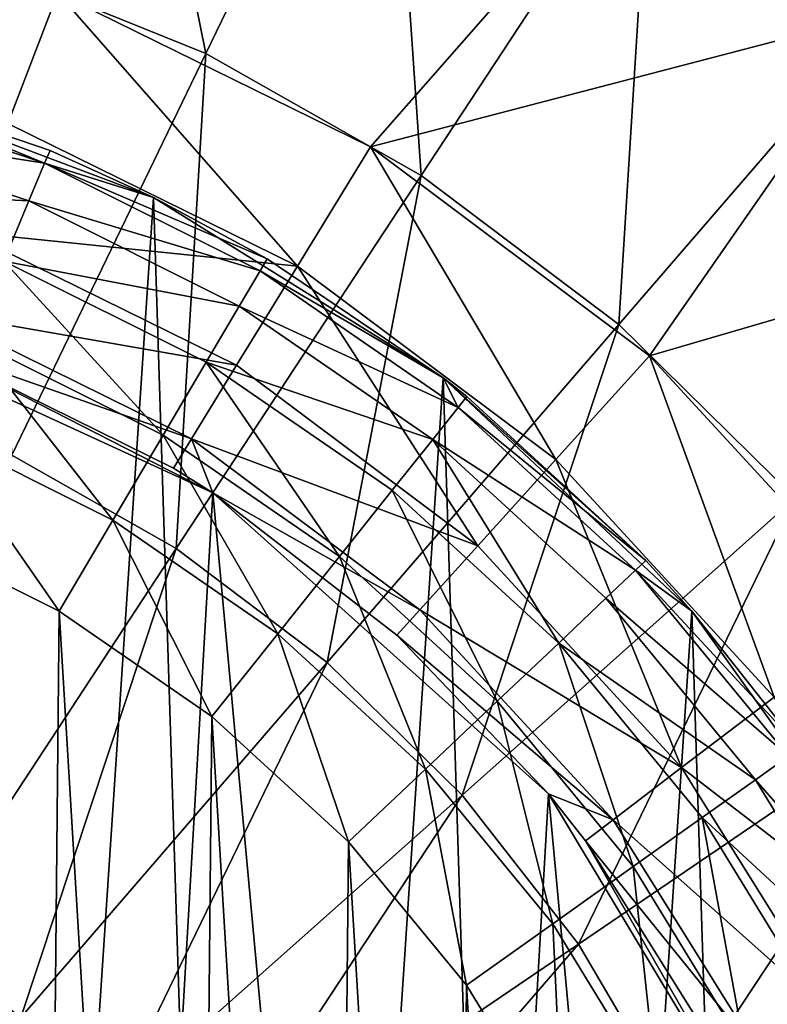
# Model space of a CAD drawing. Header units: millimetres. Extents: x 64 to 3333, y 103 to 3347.
# Tile 232 of 256: x 2326 to 2335, y 3309 to 3321. Entities that reach past the tile are written whole.
import ezdxf

# ---------------------------------------------------------------- set-up
doc = ezdxf.new("R2010")
doc.units = ezdxf.units.MM
doc.header["$LTSCALE"] = 25.4
doc.layers.get('0').update_dxf_attribs({"true_color": 0xff5454})

# ---------------------------------------------------------------- blocks, each defined once
blk = doc.blocks.new('SPIDER-6785-9743.STL')
at = {"color": 7, "true_color": 0xffffff}
mesh = blk.add_polyface(dxfattribs=at)
corners = [(2326.776, 3326.309, 23.083), (2327.981, 3320.345, 19.854), (2325.179, 3321.48, 19.854), (2330.194, 3324.925, 23.083)]
mesh.append_faces([[corners[k] for k in face] for face in [(0, 1, 2), (1, 0, 3)]], dxfattribs={"vtx0": -1, "color": 7})
mesh = blk.add_polyface(dxfattribs=at)
corners = [(2330.194, 3324.925, 23.083), (2330.611, 3318.855, 19.854), (2327.981, 3320.345, 19.854), (2333.403, 3323.106, 23.083)]
mesh.append_faces([[corners[k] for k in face] for face in [(0, 1, 2), (1, 0, 3)]], dxfattribs={"vtx0": -1, "color": 7})
mesh = blk.add_polyface(dxfattribs=at)
corners = [(2333.385, 3323.079, 100.694), (2326.172, 3321.089, 103.919), (2329.991, 3319.207, 103.919)]
mesh.append_faces([[corners[k] for k in face] for face in [(0, 1, 2)]], dxfattribs={"color": 7})
mesh = blk.add_polyface(dxfattribs=at)
corners = [(2336.325, 3320.859, 100.694), (2333.385, 3323.079, 100.694), (2329.991, 3319.207, 103.919)]
mesh.append_faces([[corners[k] for k in face] for face in [(0, 1, 2)]], dxfattribs={"color": 7})
mesh = blk.add_polyface(dxfattribs=at)
corners = [(2333.403, 3323.106, 23.083), (2333.023, 3317.034, 19.854), (2330.611, 3318.855, 19.854), (2336.346, 3320.884, 23.083)]
mesh.append_faces([[corners[k] for k in face] for face in [(0, 1, 2), (1, 0, 3)]], dxfattribs={"vtx0": -1, "color": 7})
mesh = blk.add_polyface(dxfattribs=at)
corners = [(2325.561, 3319.493, 105.177), (2322.072, 3322.238, 103.919), (2321.764, 3320.556, 105.177), (2326.172, 3321.089, 103.919)]
mesh.append_faces([[corners[k] for k in face] for face in [(0, 1, 2), (1, 0, 3)]], dxfattribs={"vtx0": -1, "color": 7})
mesh = blk.add_polyface(dxfattribs=at)
corners = [(2325.179, 3321.48, 19.854), (2325.609, 3315.438, 17.288), (2323.468, 3316.305, 17.288), (2327.981, 3320.345, 19.854)]
mesh.append_faces([[corners[k] for k in face] for face in [(0, 1, 2), (1, 0, 3)]], dxfattribs={"vtx0": -1, "color": 7})
mesh = blk.add_polyface(dxfattribs=at)
corners = [(2329.097, 3317.75, 105.177), (2326.172, 3321.089, 103.919), (2325.561, 3319.493, 105.177), (2329.991, 3319.207, 103.919)]
mesh.append_faces([[corners[k] for k in face] for face in [(0, 1, 2), (1, 0, 3)]], dxfattribs={"vtx0": -1, "color": 7})
mesh = blk.add_polyface(dxfattribs=at)
corners = [(2336.346, 3320.884, 23.083), (2335.177, 3314.913, 19.854), (2333.023, 3317.034, 19.854), (2338.975, 3318.297, 23.083)]
mesh.append_faces([[corners[k] for k in face] for face in [(0, 1, 2), (1, 0, 3)]], dxfattribs={"vtx0": -1, "color": 7})
mesh = blk.add_polyface(dxfattribs=at)
corners = [(2336.325, 3320.859, 100.694), (2329.991, 3319.207, 103.919), (2333.4, 3316.654, 103.919)]
mesh.append_faces([[corners[k] for k in face] for face in [(0, 1, 2)]], dxfattribs={"color": 7})
mesh = blk.add_polyface(dxfattribs=at)
corners = [(2338.951, 3318.275, 100.694), (2336.325, 3320.859, 100.694), (2333.4, 3316.654, 103.919)]
mesh.append_faces([[corners[k] for k in face] for face in [(0, 1, 2)]], dxfattribs={"color": 7})
at = {"color": 0}
mesh = blk.add_polyface(dxfattribs=at)
corners = [(2297.404, 3305.059, 114.71), (2296.853, 3296.786, 114.71), (2296.721, 3300.95, 114.71), (2297.795, 3292.728, 114.71), (2298.875, 3308.956, 114.71), (2299.511, 3288.932, 114.71), (2301.078, 3312.492, 114.71), (2301.934, 3285.544, 114.71), (2303.929, 3315.529, 114.71), (2304.971, 3282.693, 114.71), (2307.317, 3317.952, 114.71), (2308.507, 3280.49, 114.71), (2311.114, 3319.668, 114.71), (2312.404, 3279.018, 114.71), (2315.171, 3320.61, 114.71), (2316.513, 3278.336, 114.71), (2319.335, 3320.742, 114.71), (2320.677, 3278.468, 114.71), (2323.444, 3320.059, 114.71), (2324.735, 3279.41, 114.71), (2327.342, 3318.588, 114.71), (2328.531, 3281.125, 114.71), (2330.877, 3316.385, 114.71), (2331.919, 3283.548, 114.71), (2333.915, 3313.534, 114.71), (2334.77, 3286.586, 114.71), (2336.338, 3310.146, 114.71), (2336.973, 3290.121, 114.71), (2338.053, 3306.35, 114.71), (2338.445, 3294.019, 114.71), (2338.995, 3302.292, 114.71), (2339.127, 3298.128, 114.71)]
mesh.append_faces([[corners[k] for k in face] for face in [(0, 1, 2), (29, 30, 31)]], dxfattribs={"vtx0": -1, "color": 0})
mesh.append_faces([[corners[k] for k in face] for face in [(1, 0, 3), (3, 4, 5), (5, 6, 7), (7, 8, 9), (9, 10, 11), (11, 12, 13), (13, 14, 15), (15, 16, 17), (17, 18, 19), (19, 20, 21), (21, 22, 23), (23, 24, 25), (25, 26, 27), (27, 28, 29)]], dxfattribs={"vtx0": -1, "vtx1": -1, "color": 0})
mesh.append_faces([[corners[k] for k in face] for face in [(3, 0, 4), (5, 4, 6), (7, 6, 8), (9, 8, 10), (11, 10, 12), (13, 12, 14), (15, 14, 16), (17, 16, 18), (19, 18, 20), (21, 20, 22), (23, 22, 24), (25, 24, 26), (27, 26, 28), (29, 28, 30)]], dxfattribs={"vtx0": -1, "vtx2": -1, "color": 0})
at = {"color": 7, "true_color": 0xffffff}
mesh = blk.add_polyface(dxfattribs=at)
corners = [(2327.981, 3320.345, 19.854), (2327.618, 3314.299, 17.288), (2325.609, 3315.438, 17.288), (2330.611, 3318.855, 19.854)]
mesh.append_faces([[corners[k] for k in face] for face in [(0, 1, 2), (1, 0, 3)]], dxfattribs={"vtx0": -1, "color": 7})
at = {"color": 0}
mesh = blk.add_polyface(dxfattribs=at)
corners = [(2326.01, 3319.006, 176.004), (2323.444, 3320.059, 174.71), (2323.222, 3319.942, 176.004)]
mesh.append_faces([[corners[k] for k in face] for face in [(0, 1, 2)]], dxfattribs={"color": 0})
mesh = blk.add_polyface(dxfattribs=at)
corners = [(2326.076, 3319.163, 174.71), (2327.342, 3318.588, 114.71), (2323.444, 3320.059, 114.71)]
mesh.append_faces([[corners[k] for k in face] for face in [(0, 1, 2)]], dxfattribs={"color": 0})
mesh = blk.add_polyface(dxfattribs=at)
corners = [(2326.076, 3319.163, 174.71), (2323.444, 3320.059, 114.71), (2323.444, 3320.059, 174.71)]
mesh.append_faces([[corners[k] for k in face] for face in [(0, 1, 2)]], dxfattribs={"color": 0})
mesh = blk.add_polyface(dxfattribs=at)
corners = [(2326.01, 3319.006, 176.004), (2326.076, 3319.163, 174.71), (2323.444, 3320.059, 174.71)]
mesh.append_faces([[corners[k] for k in face] for face in [(0, 1, 2)]], dxfattribs={"color": 0})
mesh = blk.add_polyface(dxfattribs=at)
corners = [(2323.097, 3319.458, 177.21), (2326.01, 3319.006, 176.004), (2323.222, 3319.942, 176.004), (2325.819, 3318.545, 177.21)]
mesh.append_faces([[corners[k] for k in face] for face in [(0, 1, 2), (1, 0, 3)]], dxfattribs={"vtx0": -1, "color": 0})
mesh = blk.add_polyface(dxfattribs=at)
corners = [(2322.897, 3318.689, 178.246), (2325.819, 3318.545, 177.21), (2323.097, 3319.458, 177.21), (2325.514, 3317.811, 178.246)]
mesh.append_faces([[corners[k] for k in face] for face in [(0, 1, 2), (1, 0, 3)]], dxfattribs={"vtx0": -1, "color": 0})
at = {"color": 7, "true_color": 0xffffff}
mesh = blk.add_polyface(dxfattribs=at)
corners = [(2325.053, 3318.165, 106.87), (2329.097, 3317.75, 105.177), (2325.561, 3319.493, 105.177), (2328.354, 3316.538, 106.87)]
mesh.append_faces([[corners[k] for k in face] for face in [(0, 1, 2), (1, 0, 3)]], dxfattribs={"vtx0": -1, "color": 7})
mesh = blk.add_polyface(dxfattribs=at)
corners = [(2332.253, 3315.386, 105.177), (2329.991, 3319.207, 103.919), (2329.097, 3317.75, 105.177), (2333.4, 3316.654, 103.919)]
mesh.append_faces([[corners[k] for k in face] for face in [(0, 1, 2), (1, 0, 3)]], dxfattribs={"vtx0": -1, "color": 7})
at = {"color": 0}
mesh = blk.add_polyface(dxfattribs=at)
corners = [(2326.01, 3319.006, 176.004), (2327.342, 3318.588, 174.71), (2326.076, 3319.163, 174.71)]
mesh.append_faces([[corners[k] for k in face] for face in [(0, 1, 2)]], dxfattribs={"color": 0})
mesh = blk.add_polyface(dxfattribs=at)
corners = [(2327.342, 3318.588, 174.71), (2327.342, 3318.588, 114.71), (2326.076, 3319.163, 174.71)]
mesh.append_faces([[corners[k] for k in face] for face in [(0, 1, 2)]], dxfattribs={"color": 0})
mesh = blk.add_polyface(dxfattribs=at)
corners = [(2325.819, 3318.545, 177.21), (2328.641, 3317.691, 176.004), (2326.01, 3319.006, 176.004), (2328.387, 3317.261, 177.21)]
mesh.append_faces([[corners[k] for k in face] for face in [(0, 1, 2), (1, 0, 3)]], dxfattribs={"vtx0": -1, "color": 0})
mesh = blk.add_polyface(dxfattribs=at)
corners = [(2328.641, 3317.691, 176.004), (2328.728, 3317.838, 174.71), (2326.01, 3319.006, 176.004)]
mesh.append_faces([[corners[k] for k in face] for face in [(0, 1, 2)]], dxfattribs={"color": 0})
mesh = blk.add_polyface(dxfattribs=at)
corners = [(2326.01, 3319.006, 176.004), (2328.728, 3317.838, 174.71), (2327.342, 3318.588, 174.71)]
mesh.append_faces([[corners[k] for k in face] for face in [(0, 1, 2)]], dxfattribs={"color": 0})
at = {"color": 7, "true_color": 0xffffff}
mesh = blk.add_polyface(dxfattribs=at)
corners = [(2330.611, 3318.855, 19.854), (2329.462, 3312.907, 17.288), (2327.618, 3314.299, 17.288), (2333.023, 3317.034, 19.854)]
mesh.append_faces([[corners[k] for k in face] for face in [(0, 1, 2), (1, 0, 3)]], dxfattribs={"vtx0": -1, "color": 7})
at = {"color": 0}
mesh = blk.add_polyface(dxfattribs=at)
corners = [(2328.728, 3317.838, 174.71), (2330.877, 3316.385, 114.71), (2327.342, 3318.588, 114.71)]
mesh.append_faces([[corners[k] for k in face] for face in [(0, 1, 2)]], dxfattribs={"color": 0})
mesh = blk.add_polyface(dxfattribs=at)
corners = [(2328.728, 3317.838, 174.71), (2327.342, 3318.588, 114.71), (2327.342, 3318.588, 174.71)]
mesh.append_faces([[corners[k] for k in face] for face in [(0, 1, 2)]], dxfattribs={"color": 0})
mesh = blk.add_polyface(dxfattribs=at)
corners = [(2325.514, 3317.811, 178.246), (2328.387, 3317.261, 177.21), (2325.819, 3318.545, 177.21), (2327.983, 3316.577, 178.246)]
mesh.append_faces([[corners[k] for k in face] for face in [(0, 1, 2), (1, 0, 3)]], dxfattribs={"vtx0": -1, "color": 0})
at = {"color": 7, "true_color": 0xffffff}
mesh = blk.add_polyface(dxfattribs=at)
corners = [(2338.951, 3318.275, 100.694), (2333.4, 3316.654, 103.919), (2336.281, 3313.519, 103.919)]
mesh.append_faces([[corners[k] for k in face] for face in [(0, 1, 2)]], dxfattribs={"color": 7})
mesh = blk.add_polyface(dxfattribs=at)
corners = [(2324.677, 3317.182, 108.956), (2328.354, 3316.538, 106.87), (2325.053, 3318.165, 106.87), (2327.803, 3315.64, 108.956)]
mesh.append_faces([[corners[k] for k in face] for face in [(0, 1, 2), (1, 0, 3)]], dxfattribs={"vtx0": -1, "color": 7})
mesh = blk.add_polyface(dxfattribs=at)
corners = [(2299.991, 3295.119, 124.919), (2300.617, 3305.989, 124.919), (2299.485, 3300.601, 124.919), (2302.091, 3290.029, 124.919), (2303.287, 3310.803, 124.919), (2305.597, 3285.785, 124.919), (2307.258, 3314.617, 124.919), (2310.199, 3282.762, 124.919), (2312.176, 3317.091, 124.919), (2315.487, 3281.231, 124.919), (2317.605, 3318.006, 124.919), (2320.992, 3281.326, 124.919), (2323.062, 3317.279, 124.919), (2326.224, 3283.039, 124.919), (2328.063, 3314.977, 124.919), (2330.719, 3286.219, 124.919), (2332.163, 3311.302, 124.919), (2334.076, 3290.582, 124.919), (2334.998, 3306.583, 124.919), (2335.999, 3295.741, 124.919), (2336.315, 3301.237, 124.919)]
mesh.append_faces([[corners[k] for k in face] for face in [(0, 1, 2), (18, 19, 20)]], dxfattribs={"vtx0": -1, "color": 7})
mesh.append_faces([[corners[k] for k in face] for face in [(1, 3, 4), (4, 5, 6), (6, 7, 8), (8, 9, 10), (10, 11, 12), (12, 13, 14), (14, 15, 16), (16, 17, 18)]], dxfattribs={"vtx0": -1, "vtx1": -1, "color": 7})
mesh.append_faces([[corners[k] for k in face] for face in [(1, 0, 3), (4, 3, 5), (6, 5, 7), (8, 7, 9), (10, 9, 11), (12, 11, 13), (14, 13, 15), (16, 15, 17), (18, 17, 19)]], dxfattribs={"vtx0": -1, "vtx2": -1, "color": 7})
at = {"color": 0}
mesh = blk.add_polyface(dxfattribs=at)
corners = [(2327.457, 3315.685, 179.04), (2325.514, 3317.811, 178.246), (2325.117, 3316.854, 179.04), (2327.983, 3316.577, 178.246)]
mesh.append_faces([[corners[k] for k in face] for face in [(0, 1, 2), (1, 0, 3)]], dxfattribs={"vtx0": -1, "color": 0})
at = {"color": 7, "true_color": 0xffffff}
mesh = blk.add_polyface(dxfattribs=at)
corners = [(2331.3, 3314.332, 106.87), (2329.097, 3317.75, 105.177), (2328.354, 3316.538, 106.87), (2332.253, 3315.386, 105.177)]
mesh.append_faces([[corners[k] for k in face] for face in [(0, 1, 2), (1, 0, 3)]], dxfattribs={"vtx0": -1, "color": 7})
at = {"color": 0}
mesh = blk.add_polyface(dxfattribs=at)
corners = [(2328.641, 3317.691, 176.004), (2330.877, 3316.385, 174.71), (2328.728, 3317.838, 174.71)]
mesh.append_faces([[corners[k] for k in face] for face in [(0, 1, 2)]], dxfattribs={"color": 0})
mesh = blk.add_polyface(dxfattribs=at)
corners = [(2330.877, 3316.385, 174.71), (2330.877, 3316.385, 114.71), (2328.728, 3317.838, 174.71)]
mesh.append_faces([[corners[k] for k in face] for face in [(0, 1, 2)]], dxfattribs={"color": 0})
mesh = blk.add_polyface(dxfattribs=at)
corners = [(2328.387, 3317.261, 177.21), (2331.063, 3316.023, 176.004), (2328.641, 3317.691, 176.004), (2330.751, 3315.632, 177.21)]
mesh.append_faces([[corners[k] for k in face] for face in [(0, 1, 2), (1, 0, 3)]], dxfattribs={"vtx0": -1, "color": 0})
mesh = blk.add_polyface(dxfattribs=at)
corners = [(2331.063, 3316.023, 176.004), (2330.877, 3316.385, 174.71), (2328.641, 3317.691, 176.004)]
mesh.append_faces([[corners[k] for k in face] for face in [(0, 1, 2)]], dxfattribs={"color": 0})
at = {"color": 7, "true_color": 0xffffff}
mesh = blk.add_polyface(dxfattribs=at)
corners = [(2328.063, 3314.977, 124.919), (2324.526, 3316.788, 110.691), (2323.062, 3317.279, 124.919)]
mesh.append_faces([[corners[k] for k in face] for face in [(0, 1, 2)]], dxfattribs={"color": 7})
at = {"color": 0}
mesh = blk.add_polyface(dxfattribs=at)
corners = [(2327.983, 3316.577, 178.246), (2330.751, 3315.632, 177.21), (2328.387, 3317.261, 177.21), (2330.256, 3315.011, 178.246)]
mesh.append_faces([[corners[k] for k in face] for face in [(0, 1, 2), (1, 0, 3)]], dxfattribs={"vtx0": -1, "color": 0})
at = {"color": 7, "true_color": 0xffffff}
mesh = blk.add_polyface(dxfattribs=at)
corners = [(2324.526, 3316.788, 110.691), (2327.803, 3315.64, 108.956), (2324.677, 3317.182, 108.956), (2327.583, 3315.281, 110.691)]
mesh.append_faces([[corners[k] for k in face] for face in [(0, 1, 2), (1, 0, 3)]], dxfattribs={"vtx0": -1, "color": 7})
mesh = blk.add_polyface(dxfattribs=at)
corners = [(2333.023, 3317.034, 19.854), (2331.108, 3311.287, 17.288), (2329.462, 3312.907, 17.288), (2335.177, 3314.913, 19.854)]
mesh.append_faces([[corners[k] for k in face] for face in [(0, 1, 2), (1, 0, 3)]], dxfattribs={"vtx0": -1, "color": 7})
mesh = blk.add_polyface(dxfattribs=at)
corners = [(2328.063, 3314.977, 124.919), (2327.583, 3315.281, 110.691), (2324.526, 3316.788, 110.691)]
mesh.append_faces([[corners[k] for k in face] for face in [(0, 1, 2)]], dxfattribs={"color": 7})
at = {"color": 0}
mesh = blk.add_polyface(dxfattribs=at)
corners = [(2326.844, 3314.646, 179.54), (2325.117, 3316.854, 179.04), (2324.654, 3315.741, 179.54), (2327.457, 3315.685, 179.04)]
mesh.append_faces([[corners[k] for k in face] for face in [(0, 1, 2), (1, 0, 3)]], dxfattribs={"vtx0": -1, "color": 0})
at = {"color": 7, "true_color": 0xffffff}
mesh = blk.add_polyface(dxfattribs=at)
corners = [(2334.921, 3312.484, 105.177), (2333.4, 3316.654, 103.919), (2332.253, 3315.386, 105.177), (2336.281, 3313.519, 103.919)]
mesh.append_faces([[corners[k] for k in face] for face in [(0, 1, 2), (1, 0, 3)]], dxfattribs={"vtx0": -1, "color": 7})
at = {"color": 0}
mesh = blk.add_polyface(dxfattribs=at)
corners = [(2329.611, 3314.201, 179.04), (2327.983, 3316.577, 178.246), (2327.457, 3315.685, 179.04), (2330.256, 3315.011, 178.246)]
mesh.append_faces([[corners[k] for k in face] for face in [(0, 1, 2), (1, 0, 3)]], dxfattribs={"vtx0": -1, "color": 0})
at = {"color": 7, "true_color": 0xffffff}
mesh = blk.add_polyface(dxfattribs=at)
corners = [(2327.803, 3315.64, 108.956), (2331.3, 3314.332, 106.87), (2328.354, 3316.538, 106.87), (2330.594, 3313.551, 108.956)]
mesh.append_faces([[corners[k] for k in face] for face in [(0, 1, 2), (1, 0, 3)]], dxfattribs={"vtx0": -1, "color": 7})
at = {"color": 0}
mesh = blk.add_polyface(dxfattribs=at)
corners = [(2331.169, 3316.156, 174.71), (2330.877, 3316.385, 114.71), (2330.877, 3316.385, 174.71)]
mesh.append_faces([[corners[k] for k in face] for face in [(0, 1, 2)]], dxfattribs={"color": 0})
mesh = blk.add_polyface(dxfattribs=at)
corners = [(2333.353, 3314.151, 174.71), (2330.877, 3316.385, 114.71), (2331.169, 3316.156, 174.71)]
mesh.append_faces([[corners[k] for k in face] for face in [(0, 1, 2)]], dxfattribs={"color": 0})
mesh = blk.add_polyface(dxfattribs=at)
corners = [(2333.353, 3314.151, 174.71), (2333.915, 3313.534, 114.71), (2330.877, 3316.385, 114.71)]
mesh.append_faces([[corners[k] for k in face] for face in [(0, 1, 2)]], dxfattribs={"color": 0})
mesh = blk.add_polyface(dxfattribs=at)
corners = [(2331.063, 3316.023, 176.004), (2331.169, 3316.156, 174.71), (2330.877, 3316.385, 174.71)]
mesh.append_faces([[corners[k] for k in face] for face in [(0, 1, 2)]], dxfattribs={"color": 0})
mesh = blk.add_polyface(dxfattribs=at)
corners = [(2331.063, 3316.023, 176.004), (2333.353, 3314.151, 174.71), (2331.169, 3316.156, 174.71), (2333.229, 3314.034, 176.004)]
mesh.append_faces([[corners[k] for k in face] for face in [(0, 1, 2), (1, 0, 3)]], dxfattribs={"vtx0": -1, "color": 0})
mesh = blk.add_polyface(dxfattribs=at)
corners = [(2330.751, 3315.632, 177.21), (2333.229, 3314.034, 176.004), (2331.063, 3316.023, 176.004), (2332.866, 3313.69, 177.21)]
mesh.append_faces([[corners[k] for k in face] for face in [(0, 1, 2), (1, 0, 3)]], dxfattribs={"vtx0": -1, "color": 0})
mesh = blk.add_polyface(dxfattribs=at)
corners = [(2301.811, 3297.434, 179.71), (2301.855, 3301.957, 179.71), (2301.675, 3299.697, 179.71), (2302.261, 3295.212, 179.71), (2302.348, 3304.169, 179.71), (2303.016, 3293.074, 179.71), (2303.144, 3306.292, 179.71), (2304.06, 3291.062, 179.71), (2304.228, 3308.283, 179.71), (2305.375, 3289.215, 179.71), (2305.578, 3310.105, 179.71), (2306.934, 3287.569, 179.71), (2307.169, 3311.72, 179.71), (2308.707, 3286.156, 179.71), (2308.969, 3313.098, 179.71), (2310.659, 3285.003, 179.71), (2310.943, 3314.213, 179.71), (2312.753, 3284.134, 179.71), (2313.053, 3315.042, 179.71), (2314.947, 3283.564, 179.71), (2315.258, 3315.569, 179.71), (2317.199, 3283.305, 179.71), (2317.515, 3315.784, 179.71), (2319.466, 3283.362, 179.71), (2319.78, 3315.683, 179.71), (2321.702, 3283.734, 179.71), (2322.008, 3315.267, 179.71), (2323.865, 3284.414, 179.71), (2324.158, 3314.546, 179.71), (2325.912, 3285.388, 179.71), (2326.186, 3313.532, 179.71), (2327.804, 3286.637, 179.71), (2328.052, 3312.246, 179.71), (2329.503, 3288.138, 179.71), (2329.723, 3310.713, 179.71), (2330.977, 3289.86, 179.71), (2331.163, 3308.962, 179.71), (2332.197, 3291.771, 179.71), (2332.345, 3307.028, 179.71), (2333.139, 3293.833, 179.71), (2333.248, 3304.948, 179.71), (2333.785, 3296.006, 179.71), (2333.851, 3302.763, 179.71), (2334.123, 3298.248, 179.71), (2334.145, 3300.515, 179.71)]
mesh.append_faces([[corners[k] for k in face] for face in [(0, 1, 2), (42, 43, 44)]], dxfattribs={"vtx0": -1, "color": 0})
mesh.append_faces([[corners[k] for k in face] for face in [(1, 3, 4), (4, 5, 6), (6, 7, 8), (8, 9, 10), (10, 11, 12), (12, 13, 14), (14, 15, 16), (16, 17, 18), (18, 19, 20), (20, 21, 22), (22, 23, 24), (24, 25, 26), (26, 27, 28), (28, 29, 30), (30, 31, 32), (32, 33, 34), (34, 35, 36), (36, 37, 38), (38, 39, 40), (40, 41, 42)]], dxfattribs={"vtx0": -1, "vtx1": -1, "color": 0})
mesh.append_faces([[corners[k] for k in face] for face in [(1, 0, 3), (4, 3, 5), (6, 5, 7), (8, 7, 9), (10, 9, 11), (12, 11, 13), (14, 13, 15), (16, 15, 17), (18, 17, 19), (20, 19, 21), (22, 21, 23), (24, 23, 25), (26, 25, 27), (28, 27, 29), (30, 29, 31), (32, 31, 33), (34, 33, 35), (36, 35, 37), (38, 37, 39), (40, 39, 41), (42, 41, 43)]], dxfattribs={"vtx0": -1, "vtx2": -1, "color": 0})
mesh = blk.add_polyface(dxfattribs=at)
corners = [(2326.186, 3313.532, 179.71), (2324.654, 3315.741, 179.54), (2324.158, 3314.546, 179.71), (2326.844, 3314.646, 179.54)]
mesh.append_faces([[corners[k] for k in face] for face in [(0, 1, 2), (1, 0, 3)]], dxfattribs={"vtx0": -1, "color": 0})
mesh = blk.add_polyface(dxfattribs=at)
corners = [(2328.859, 3313.258, 179.54), (2327.457, 3315.685, 179.04), (2326.844, 3314.646, 179.54), (2329.611, 3314.201, 179.04)]
mesh.append_faces([[corners[k] for k in face] for face in [(0, 1, 2), (1, 0, 3)]], dxfattribs={"vtx0": -1, "color": 0})
at = {"color": 7, "true_color": 0xffffff}
mesh = blk.add_polyface(dxfattribs=at)
corners = [(2328.063, 3314.977, 110.691), (2327.803, 3315.64, 108.956), (2327.583, 3315.281, 110.691)]
mesh.append_faces([[corners[k] for k in face] for face in [(0, 1, 2)]], dxfattribs={"color": 7})
mesh = blk.add_polyface(dxfattribs=at)
corners = [(2328.063, 3314.977, 110.691), (2330.594, 3313.551, 108.956), (2327.803, 3315.64, 108.956)]
mesh.append_faces([[corners[k] for k in face] for face in [(0, 1, 2)]], dxfattribs={"color": 7})
at = {"color": 0}
mesh = blk.add_polyface(dxfattribs=at)
corners = [(2332.29, 3313.144, 178.246), (2330.751, 3315.632, 177.21), (2330.256, 3315.011, 178.246), (2332.866, 3313.69, 177.21)]
mesh.append_faces([[corners[k] for k in face] for face in [(0, 1, 2), (1, 0, 3)]], dxfattribs={"vtx0": -1, "color": 0})
at = {"color": 7, "true_color": 0xffffff}
mesh = blk.add_polyface(dxfattribs=at)
corners = [(2325.609, 3315.438, 17.288), (2324.473, 3309.51, 15.426), (2323.116, 3310.28, 15.426), (2327.618, 3314.299, 17.288)]
mesh.append_faces([[corners[k] for k in face] for face in [(0, 1, 2), (1, 0, 3)]], dxfattribs={"vtx0": -1, "color": 7})
mesh = blk.add_polyface(dxfattribs=at)
corners = [(2333.79, 3311.622, 106.87), (2332.253, 3315.386, 105.177), (2331.3, 3314.332, 106.87), (2334.921, 3312.484, 105.177)]
mesh.append_faces([[corners[k] for k in face] for face in [(0, 1, 2), (1, 0, 3)]], dxfattribs={"vtx0": -1, "color": 7})
mesh = blk.add_polyface(dxfattribs=at)
corners = [(2328.063, 3314.977, 124.919), (2328.063, 3314.977, 110.691), (2327.583, 3315.281, 110.691)]
mesh.append_faces([[corners[k] for k in face] for face in [(0, 1, 2)]], dxfattribs={"color": 7})
mesh = blk.add_polyface(dxfattribs=at)
corners = [(2330.311, 3313.239, 110.691), (2330.594, 3313.551, 108.956), (2328.063, 3314.977, 110.691)]
mesh.append_faces([[corners[k] for k in face] for face in [(0, 1, 2)]], dxfattribs={"color": 7})
mesh = blk.add_polyface(dxfattribs=at)
corners = [(2328.063, 3314.977, 124.919), (2330.311, 3313.239, 110.691), (2328.063, 3314.977, 110.691)]
mesh.append_faces([[corners[k] for k in face] for face in [(0, 1, 2)]], dxfattribs={"color": 7})
mesh = blk.add_polyface(dxfattribs=at)
corners = [(2332.163, 3311.302, 124.919), (2330.311, 3313.239, 110.691), (2328.063, 3314.977, 124.919)]
mesh.append_faces([[corners[k] for k in face] for face in [(0, 1, 2)]], dxfattribs={"color": 7})
at = {"color": 0}
mesh = blk.add_polyface(dxfattribs=at)
corners = [(2331.538, 3312.432, 179.04), (2330.256, 3315.011, 178.246), (2329.611, 3314.201, 179.04), (2332.29, 3313.144, 178.246)]
mesh.append_faces([[corners[k] for k in face] for face in [(0, 1, 2), (1, 0, 3)]], dxfattribs={"vtx0": -1, "color": 0})
at = {"color": 7, "true_color": 0xffffff}
mesh = blk.add_polyface(dxfattribs=at)
corners = [(2335.177, 3314.913, 19.854), (2332.529, 3309.466, 17.288), (2331.108, 3311.287, 17.288), (2337.037, 3312.53, 19.854)]
mesh.append_faces([[corners[k] for k in face] for face in [(0, 1, 2), (1, 0, 3)]], dxfattribs={"vtx0": -1, "color": 7})
at = {"color": 0}
mesh = blk.add_polyface(dxfattribs=at)
corners = [(2328.052, 3312.246, 179.71), (2326.844, 3314.646, 179.54), (2326.186, 3313.532, 179.71), (2328.859, 3313.258, 179.54)]
mesh.append_faces([[corners[k] for k in face] for face in [(0, 1, 2), (1, 0, 3)]], dxfattribs={"vtx0": -1, "color": 0})
at = {"color": 7, "true_color": 0xffffff}
mesh = blk.add_polyface(dxfattribs=at)
corners = [(2327.618, 3314.299, 17.288), (2325.719, 3308.57, 15.426), (2324.473, 3309.51, 15.426), (2329.462, 3312.907, 17.288)]
mesh.append_faces([[corners[k] for k in face] for face in [(0, 1, 2), (1, 0, 3)]], dxfattribs={"vtx0": -1, "color": 7})
mesh = blk.add_polyface(dxfattribs=at)
corners = [(2333.79, 3311.622, 106.87), (2330.594, 3313.551, 108.956), (2332.953, 3310.984, 108.956), (2331.3, 3314.332, 106.87)]
mesh.append_faces([[corners[k] for k in face] for face in [(0, 1, 2), (1, 0, 3)]], dxfattribs={"vtx0": -1, "color": 7})
at = {"color": 0}
mesh = blk.add_polyface(dxfattribs=at)
corners = [(2330.662, 3311.603, 179.54), (2329.611, 3314.201, 179.04), (2328.859, 3313.258, 179.54), (2331.538, 3312.432, 179.04)]
mesh.append_faces([[corners[k] for k in face] for face in [(0, 1, 2), (1, 0, 3)]], dxfattribs={"vtx0": -1, "color": 0})
mesh = blk.add_polyface(dxfattribs=at)
corners = [(2333.353, 3314.151, 174.71), (2333.229, 3314.034, 176.004), (2333.915, 3313.534, 174.71)]
mesh.append_faces([[corners[k] for k in face] for face in [(0, 1, 2)]], dxfattribs={"color": 0})
mesh = blk.add_polyface(dxfattribs=at)
corners = [(2333.353, 3314.151, 174.71), (2333.915, 3313.534, 174.71), (2333.915, 3313.534, 114.71)]
mesh.append_faces([[corners[k] for k in face] for face in [(0, 1, 2)]], dxfattribs={"color": 0})
mesh = blk.add_polyface(dxfattribs=at)
corners = [(2335.097, 3311.763, 176.004), (2332.866, 3313.69, 177.21), (2334.691, 3311.473, 177.21), (2333.229, 3314.034, 176.004)]
mesh.append_faces([[corners[k] for k in face] for face in [(0, 1, 2), (1, 0, 3)]], dxfattribs={"vtx0": -1, "color": 0})
mesh = blk.add_polyface(dxfattribs=at)
corners = [(2333.229, 3314.034, 176.004), (2335.097, 3311.763, 176.004), (2335.236, 3311.862, 174.71)]
mesh.append_faces([[corners[k] for k in face] for face in [(0, 1, 2)]], dxfattribs={"color": 0})
mesh = blk.add_polyface(dxfattribs=at)
corners = [(2333.229, 3314.034, 176.004), (2335.236, 3311.862, 174.71), (2333.915, 3313.534, 174.71)]
mesh.append_faces([[corners[k] for k in face] for face in [(0, 1, 2)]], dxfattribs={"color": 0})
mesh = blk.add_polyface(dxfattribs=at)
corners = [(2334.691, 3311.473, 177.21), (2332.29, 3313.144, 178.246), (2334.043, 3311.012, 178.246), (2332.866, 3313.69, 177.21)]
mesh.append_faces([[corners[k] for k in face] for face in [(0, 1, 2), (1, 0, 3)]], dxfattribs={"vtx0": -1, "color": 0})
at = {"color": 7, "true_color": 0xffffff}
mesh = blk.add_polyface(dxfattribs=at)
corners = [(2330.594, 3313.551, 108.956), (2330.311, 3313.239, 110.691), (2332.953, 3310.984, 108.956)]
mesh.append_faces([[corners[k] for k in face] for face in [(0, 1, 2)]], dxfattribs={"color": 7})
at = {"color": 0}
mesh = blk.add_polyface(dxfattribs=at)
corners = [(2333.915, 3313.534, 114.71), (2335.236, 3311.862, 174.71), (2336.338, 3310.146, 114.71)]
mesh.append_faces([[corners[k] for k in face] for face in [(0, 1, 2)]], dxfattribs={"color": 0})
mesh = blk.add_polyface(dxfattribs=at)
corners = [(2333.915, 3313.534, 174.71), (2335.236, 3311.862, 174.71), (2333.915, 3313.534, 114.71)]
mesh.append_faces([[corners[k] for k in face] for face in [(0, 1, 2)]], dxfattribs={"color": 0})
mesh = blk.add_polyface(dxfattribs=at)
corners = [(2329.723, 3310.713, 179.71), (2328.859, 3313.258, 179.54), (2328.052, 3312.246, 179.71), (2330.662, 3311.603, 179.54)]
mesh.append_faces([[corners[k] for k in face] for face in [(0, 1, 2), (1, 0, 3)]], dxfattribs={"vtx0": -1, "color": 0})
at = {"color": 7, "true_color": 0xffffff}
mesh = blk.add_polyface(dxfattribs=at)
corners = [(2330.311, 3313.239, 110.691), (2332.163, 3311.302, 110.691), (2332.953, 3310.984, 108.956)]
mesh.append_faces([[corners[k] for k in face] for face in [(0, 1, 2)]], dxfattribs={"color": 7})
mesh = blk.add_polyface(dxfattribs=at)
corners = [(2330.311, 3313.239, 110.691), (2332.163, 3311.302, 124.919), (2332.163, 3311.302, 110.691)]
mesh.append_faces([[corners[k] for k in face] for face in [(0, 1, 2)]], dxfattribs={"color": 7})
at = {"color": 0}
mesh = blk.add_polyface(dxfattribs=at)
corners = [(2333.2, 3310.412, 179.04), (2332.29, 3313.144, 178.246), (2331.538, 3312.432, 179.04), (2334.043, 3311.012, 178.246)]
mesh.append_faces([[corners[k] for k in face] for face in [(0, 1, 2), (1, 0, 3)]], dxfattribs={"vtx0": -1, "color": 0})
at = {"color": 7, "true_color": 0xffffff}
mesh = blk.add_polyface(dxfattribs=at)
corners = [(2329.462, 3312.907, 17.288), (2326.831, 3307.476, 15.426), (2325.719, 3308.57, 15.426), (2331.108, 3311.287, 17.288)]
mesh.append_faces([[corners[k] for k in face] for face in [(0, 1, 2), (1, 0, 3)]], dxfattribs={"vtx0": -1, "color": 7})
mesh = blk.add_polyface(dxfattribs=at)
corners = [(2337.037, 3312.53, 19.854), (2333.7, 3307.474, 17.288), (2332.529, 3309.466, 17.288), (2338.569, 3309.924, 19.854)]
mesh.append_faces([[corners[k] for k in face] for face in [(0, 1, 2), (1, 0, 3)]], dxfattribs={"vtx0": -1, "color": 7})
mesh = blk.add_polyface(dxfattribs=at)
corners = [(2337.011, 3309.14, 105.177), (2333.79, 3311.622, 106.87), (2335.74, 3308.501, 106.87), (2334.921, 3312.484, 105.177)]
mesh.append_faces([[corners[k] for k in face] for face in [(0, 1, 2), (1, 0, 3)]], dxfattribs={"vtx0": -1, "color": 7})
at = {"color": 0}
mesh = blk.add_polyface(dxfattribs=at)
corners = [(2332.217, 3309.713, 179.54), (2331.538, 3312.432, 179.04), (2330.662, 3311.603, 179.54), (2333.2, 3310.412, 179.04)]
mesh.append_faces([[corners[k] for k in face] for face in [(0, 1, 2), (1, 0, 3)]], dxfattribs={"vtx0": -1, "color": 0})
mesh = blk.add_polyface(dxfattribs=at)
corners = [(2336.632, 3309.254, 176.004), (2334.691, 3311.473, 177.21), (2336.188, 3309.024, 177.21), (2335.097, 3311.763, 176.004)]
mesh.append_faces([[corners[k] for k in face] for face in [(0, 1, 2), (1, 0, 3)]], dxfattribs={"vtx0": -1, "color": 0})
mesh = blk.add_polyface(dxfattribs=at)
corners = [(2331.163, 3308.962, 179.71), (2330.662, 3311.603, 179.54), (2329.723, 3310.713, 179.71), (2332.217, 3309.713, 179.54)]
mesh.append_faces([[corners[k] for k in face] for face in [(0, 1, 2), (1, 0, 3)]], dxfattribs={"vtx0": -1, "color": 0})
at = {"color": 7, "true_color": 0xffffff}
mesh = blk.add_polyface(dxfattribs=at)
corners = [(2335.74, 3308.501, 106.87), (2332.953, 3310.984, 108.956), (2334.8, 3308.028, 108.956), (2333.79, 3311.622, 106.87)]
mesh.append_faces([[corners[k] for k in face] for face in [(0, 1, 2), (1, 0, 3)]], dxfattribs={"vtx0": -1, "color": 7})
at = {"color": 0}
mesh = blk.add_polyface(dxfattribs=at)
corners = [(2336.188, 3309.024, 177.21), (2334.043, 3311.012, 178.246), (2335.483, 3308.657, 178.246), (2334.691, 3311.473, 177.21)]
mesh.append_faces([[corners[k] for k in face] for face in [(0, 1, 2), (1, 0, 3)]], dxfattribs={"vtx0": -1, "color": 0})
at = {"color": 7, "true_color": 0xffffff}
mesh = blk.add_polyface(dxfattribs=at)
corners = [(2331.108, 3311.287, 17.288), (2327.791, 3306.245, 15.426), (2326.831, 3307.476, 15.426), (2332.529, 3309.466, 17.288)]
mesh.append_faces([[corners[k] for k in face] for face in [(0, 1, 2), (1, 0, 3)]], dxfattribs={"vtx0": -1, "color": 7})
mesh = blk.add_polyface(dxfattribs=at)
corners = [(2332.163, 3311.302, 110.691), (2332.618, 3310.729, 110.691), (2332.953, 3310.984, 108.956)]
mesh.append_faces([[corners[k] for k in face] for face in [(0, 1, 2)]], dxfattribs={"color": 7})
mesh = blk.add_polyface(dxfattribs=at)
corners = [(2332.163, 3311.302, 124.919), (2332.618, 3310.729, 110.691), (2332.163, 3311.302, 110.691)]
mesh.append_faces([[corners[k] for k in face] for face in [(0, 1, 2)]], dxfattribs={"color": 7})
mesh = blk.add_polyface(dxfattribs=at)
corners = [(2332.163, 3311.302, 124.919), (2334.998, 3306.583, 124.919), (2332.618, 3310.729, 110.691)]
mesh.append_faces([[corners[k] for k in face] for face in [(0, 1, 2)]], dxfattribs={"color": 7})
at = {"color": 0}
mesh = blk.add_polyface(dxfattribs=at)
corners = [(2334.564, 3308.18, 179.04), (2334.043, 3311.012, 178.246), (2333.2, 3310.412, 179.04), (2335.483, 3308.657, 178.246)]
mesh.append_faces([[corners[k] for k in face] for face in [(0, 1, 2), (1, 0, 3)]], dxfattribs={"vtx0": -1, "color": 0})
at = {"color": 7, "true_color": 0xffffff}
mesh = blk.add_polyface(dxfattribs=at)
corners = [(2334.8, 3308.028, 108.956), (2332.618, 3310.729, 110.691), (2334.424, 3307.839, 110.691), (2332.953, 3310.984, 108.956)]
mesh.append_faces([[corners[k] for k in face] for face in [(0, 1, 2), (1, 0, 3)]], dxfattribs={"vtx0": -1, "color": 7})
mesh = blk.add_polyface(dxfattribs=at)
corners = [(2332.618, 3310.729, 110.691), (2334.998, 3306.583, 124.919), (2334.424, 3307.839, 110.691)]
mesh.append_faces([[corners[k] for k in face] for face in [(0, 1, 2)]], dxfattribs={"color": 7})
at = {"color": 0}
mesh = blk.add_polyface(dxfattribs=at)
corners = [(2333.494, 3307.625, 179.54), (2333.2, 3310.412, 179.04), (2332.217, 3309.713, 179.54), (2334.564, 3308.18, 179.04)]
mesh.append_faces([[corners[k] for k in face] for face in [(0, 1, 2), (1, 0, 3)]], dxfattribs={"vtx0": -1, "color": 0})
at = {"color": 7, "true_color": 0xffffff}
mesh = blk.add_polyface(dxfattribs=at)
corners = [(2338.569, 3309.924, 19.854), (2334.601, 3305.347, 17.288), (2333.7, 3307.474, 17.288), (2339.748, 3307.14, 19.854)]
mesh.append_faces([[corners[k] for k in face] for face in [(0, 1, 2), (1, 0, 3)]], dxfattribs={"vtx0": -1, "color": 7})
at = {"color": 0}
mesh = blk.add_polyface(dxfattribs=at)
corners = [(2332.345, 3307.028, 179.71), (2332.217, 3309.713, 179.54), (2331.163, 3308.962, 179.71), (2333.494, 3307.625, 179.54)]
mesh.append_faces([[corners[k] for k in face] for face in [(0, 1, 2), (1, 0, 3)]], dxfattribs={"vtx0": -1, "color": 0})
at = {"color": 7, "true_color": 0xffffff}
mesh = blk.add_polyface(dxfattribs=at)
corners = [(2324.473, 3309.51, 15.426), (2321.853, 3304.09, 14.297), (2321.225, 3304.564, 14.297), (2325.719, 3308.57, 15.426)]
mesh.append_faces([[corners[k] for k in face] for face in [(0, 1, 2), (1, 0, 3)]], dxfattribs={"vtx0": -1, "color": 7})
mesh = blk.add_polyface(dxfattribs=at)
corners = [(2332.529, 3309.466, 17.288), (2328.582, 3304.9, 15.426), (2327.791, 3306.245, 15.426), (2333.7, 3307.474, 17.288)]
mesh.append_faces([[corners[k] for k in face] for face in [(0, 1, 2), (1, 0, 3)]], dxfattribs={"vtx0": -1, "color": 7})

msp = doc.modelspace()

# ---------------------------------------------------------------- block references
at = {"color": 250, "true_color": 0x262626}
msp.add_blockref('SPIDER-6785-9743.STL', (0, 0), dxfattribs=at)

doc.saveas('drawing.dxf')
